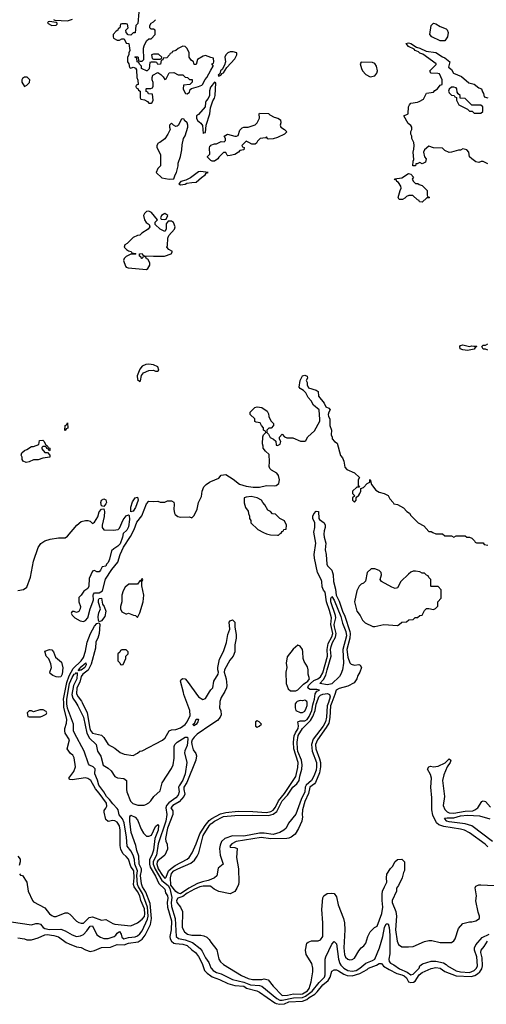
# Model space of a CAD drawing. Header units: inches. Extents: x 2671394 to 2765652, y 830470 to 955458.
# Tile 43 of 256: x 2708306 to 2712438, y 847330 to 856042. Entities that reach past the tile are written whole.
import ezdxf

# ---------------------------------------------------------------- set-up
doc = ezdxf.new("R2010")
doc.units = ezdxf.units.IN
doc.header["$MEASUREMENT"] = 0
for name, color, linetype in [('C7804', 7, 'Continuous'), ('C7805', 7, 'Continuous'), ('C7814', 7, 'Continuous'), ('C7815', 7, 'Continuous')]:
    doc.layers.add(name, color=color, linetype=linetype)

msp = doc.modelspace()

# ---------------------------------------------------------------- linework, layer by layer
at = {"layer": 'C7804', "color": 2}
for points, elevation in [([(2708230, 848058.8), (2708410, 848034.8), (2708450, 848046), (2708470, 848046), (2708490, 848038), (2708514, 848010), (2708530, 848000.4), (2708570, 847993.4), (2708670, 847996.4), (2708710, 847981.6), (2708770, 847944.4), (2708810, 847930.5), (2708845.4, 847934.6), (2708870, 847947.7), (2708900.8, 847979.2), (2708930, 848021), (2708950, 848024.7), (2708990, 847946), (2709023.1, 847923.1), (2709050, 847913), (2709090, 847913), (2709142, 847930), (2709157.6, 847942.4), (2709170, 847961), (2709190, 847973), (2709206, 847950), (2709210, 847924.7), (2709229, 847909), (2709270, 847920.3), (2709330, 847927.4), (2709350, 847934.9), (2709370, 847952.4), (2709390, 847979.3), (2709437.8, 848082.2), (2709442.4, 848110), (2709437, 848190), (2709394.1, 848310), (2709356.8, 848370), (2709349.1, 848390), (2709344.7, 848470), (2709349.1, 848510), (2709325.8, 848570), (2709322.9, 848610), (2709311.8, 848650), (2709290, 848689.6), (2709258.3, 848730), (2709252.3, 848807.8), (2709230, 848936), (2709216.4, 848970), (2709188, 849007.9), (2709177.6, 849050), (2709170, 849063.6), (2709130, 849102.9), (2709102.1, 849142.1), (2709075.6, 849170), (2709051.3, 849211.3), (2709006.6, 849270), (2708994.6, 849314.6), (2708972, 849370), (2708975.1, 849415.1), (2708958, 849430), (2708924.8, 849444.8), (2708916.6, 849456.6), (2708877.4, 849570), (2708791.1, 849730), (2708783.6, 849750), (2708781.5, 849810), (2708729.2, 849950), (2708723.2, 849990), (2708723.3, 850000)], 6), ([(2708303.6, 848483.6), (2708312.7, 848472.7), (2708331.1, 848471.1), (2708370, 848411), (2708382.8, 848330), (2708418.8, 848250), (2708430, 848236), (2708530, 848182.8), (2708570.7, 848130), (2708590, 848115.5), (2708610, 848106.4), (2708630, 848106.4), (2708710, 848140.7), (2708730, 848138.8), (2708750, 848126.8), (2708810, 848067.3), (2708830, 848053.4), (2708850, 848047.7), (2708870, 848048), (2708921, 848099), (2708950, 848104.4), (2709030, 848073.4), (2709070, 848081.6), (2709130, 848044.4), (2709150, 848040.3), (2709290, 848024), (2709348.7, 848050), (2709390, 848083), (2709410, 848108), (2709413, 848130), (2709410, 848175.3), (2709377.7, 848250), (2709369.7, 848290), (2709350, 848327.3), (2709319.1, 848370), (2709315.1, 848390), (2709319.9, 848450), (2709316.1, 848510), (2709291.1, 848550), (2709270, 848614), (2709250, 848639), (2709222, 848662), (2709201, 848701), (2709195.1, 848735.1), (2709195.4, 848870), (2709189.4, 848910), (2709170, 848941.2), (2709150, 848952.7), (2709130, 848957.2), (2709088.7, 848948.7), (2709070, 848966), (2709053.2, 849030), (2709053.6, 849046.4), (2709070, 849066), (2709076.6, 849083.4), (2709076, 849110), (2709010, 849198.4), (2708976.3, 849236.3), (2708935.1, 849310), (2708910, 849329.3), (2708890, 849333), (2708770, 849317), (2708750, 849319), (2708742.7, 849330), (2708786.6, 849390), (2708799.1, 849430), (2708789.4, 849510), (2708775.6, 849535.6), (2708755.3, 849550), (2708726, 849590), (2708746, 849670), (2708709.8, 849729.8), (2708704.7, 849750), (2708706, 849770), (2708721.3, 849818.7), (2708723.1, 849850), (2708698.3, 849958.3), (2708696.3, 850000)], 10), ([(2708802, 850000), (2708821.1, 849970), (2708870, 849870.7), (2708900.2, 849730), (2708925, 849685), (2708983, 849630), (2708994.9, 849570), (2709024.6, 849524.6), (2709046.6, 849446.6), (2709090, 849420.7), (2709116.7, 849396.7), (2709150, 849346.8), (2709173.7, 849333.7), (2709227.7, 849327.7), (2709250.6, 849310.6), (2709250.7, 849230), (2709256.3, 849210), (2709288.1, 849128.1), (2709307.9, 849107.9), (2709350.9, 849090.9), (2709408.9, 849091.1), (2709423.1, 849096.9), (2709448.4, 849111.6), (2709468.4, 849131.6), (2709494, 849170), (2709550, 849218), (2709569.2, 849290), (2709650, 849418), (2709664.5, 849450), (2709672.6, 849507.4), (2709674.3, 849610), (2709681.3, 849630), (2709700.9, 849650), (2709770, 849693), (2709793.5, 849693.5), (2709796.3, 849676.3), (2709790, 849619), (2709767.7, 849572.3), (2709765.1, 849554.9), (2709784.9, 849470), (2709771.1, 849370), (2709750, 849313.6), (2709717.4, 849262.6), (2709713.8, 849250), (2709717.8, 849210), (2709710, 849180.7), (2709690, 849156.4), (2709626.8, 849113.2), (2709606.4, 849090), (2709600.9, 849070), (2709610.2, 849010), (2709599, 848950), (2709530.9, 848749.1), (2709518, 848650), (2709487.4, 848592.6), (2709488, 848570), (2709505.8, 848525.8), (2709564.3, 848424.3), (2709622, 848382), (2709634.4, 848354.4), (2709653.9, 848273.9), (2709648.6, 848230), (2709650, 848196), (2709682.7, 848090), (2709690.4, 847930), (2709712.3, 847912.3), (2709770, 847899.7), (2709837.2, 847877.2), (2709903.2, 847823.2), (2709920.5, 847800.5), (2709950, 847740.7), (2709980.3, 847700.3), (2710000, 847653.7)], 6), ([(2708860.3, 850000), (2708904.2, 849910), (2708927.3, 849770), (2708933.4, 849753.4), (2708950, 849730.4), (2709030.4, 849710.4), (2709050.3, 849690.4), (2709088.8, 849628.8), (2709150, 849596.3), (2709197.3, 849557.3), (2709230, 849542), (2709310, 849531.3), (2709348.9, 849551.1), (2709370, 849571.3), (2709390, 849572), (2709570, 849666.8), (2709593.1, 849686.9), (2709629.6, 849750.4), (2709650, 849759.1), (2709690, 849763.1), (2709730, 849776.5), (2709770, 849805.7), (2709787.6, 849830), (2709814.3, 849885.7), (2709813.7, 849930), (2709786.4, 850000)], 10), ([(2710000, 849803), (2709878.6, 849721.4), (2709850, 849694.3), (2709834.4, 849670), (2709828.5, 849650), (2709829.3, 849629.3), (2709842.8, 849582.8), (2709866, 849550), (2709871, 849530), (2709866.8, 849490), (2709786.7, 849293.3), (2709759.3, 849250), (2709758.4, 849230), (2709767, 849190), (2709760.4, 849170), (2709718.6, 849121.4), (2709662.8, 849090), (2709643.8, 849070), (2709661.4, 849041.4), (2709663, 849010), (2709613.7, 848890), (2709596.8, 848796.8), (2709600.7, 848770), (2709610.9, 848749.1), (2709616, 848704), (2709591, 848650), (2709530, 848600.7), (2709523.1, 848590), (2709521.5, 848570), (2709533.6, 848530), (2709570, 848470.5), (2709590, 848445.7), (2709593.3, 848446.7), (2709603.5, 848456.5), (2709624.4, 848510), (2709646.7, 848533.3), (2709682.6, 848557.4), (2709790, 848613), (2709807, 848630), (2709833.6, 848670), (2709870, 848750.6), (2709900.4, 848839.6), (2709947, 848913), (2709984.6, 848955.4), (2710000, 848967.6)], 10), ([(2708290, 847918.8), (2708350, 847910.7), (2708370, 847901), (2708410, 847901), (2708470, 847917.1), (2708530, 847944.9), (2708550, 847946.7), (2708610, 847939.5), (2708650, 847928), (2708718, 847878), (2708744.1, 847864.1), (2708810, 847838.8), (2708850, 847833.4), (2708890, 847810.8), (2708930, 847798.8), (2708970, 847807.3), (2709030, 847832.7), (2709110, 847834.4), (2709170, 847860.4), (2709230, 847855.6), (2709270, 847870.2), (2709356.3, 847883.7), (2709392.1, 847907.9), (2709416.6, 847943.4), (2709463.3, 848036.7), (2709473.7, 848090), (2709461.4, 848221.4), (2709422.9, 848322.9), (2709393, 848370), (2709385.3, 848394.7), (2709375.1, 848470), (2709385.7, 848510), (2709385.4, 848530), (2709365.4, 848570), (2709361.7, 848641.7), (2709344.2, 848690), (2709334.8, 848734.8), (2709292.7, 848850), (2709280.7, 848950), (2709282.7, 848990), (2709290, 849004.7), (2709330, 848986.8), (2709350, 848962.8), (2709380.9, 848880.9), (2709403.1, 848843.1), (2709430, 848819.1), (2709450, 848818), (2709472, 848828), (2709510, 848904.7), (2709530, 848922), (2709534.8, 848914.8), (2709533.4, 848870), (2709502, 848798), (2709490, 848695.3), (2709477, 848650), (2709456.9, 848610), (2709454.4, 848570), (2709462.2, 848542.2), (2709510, 848464.9), (2709538, 848398), (2709590, 848350.4), (2709598, 848318), (2709613.8, 848290), (2709616.9, 848270), (2709611.3, 848230), (2709613.6, 848190), (2709650.2, 848070), (2709647, 847990), (2709636.5, 847930), (2709639.5, 847910), (2709650.2, 847890.2), (2709670, 847872.4), (2709687, 847867), (2709750, 847863.1), (2709790.2, 847850.2), (2709831.4, 847811.4), (2709863, 847790), (2709890, 847753.4), (2709920.4, 847690), (2709941.6, 847630), (2709965.8, 847605.8), (2710000, 847580.7)], 2), ([(2710000, 848435.3), (2709975.6, 848424.4), (2709925.8, 848414.2), (2709881.6, 848398.4), (2709803.1, 848356.9), (2709730, 848309), (2709710, 848313.7), (2709688.9, 848328.9), (2709644.8, 848384.8), (2709641.6, 848450), (2709650, 848488), (2709670, 848510.2), (2709705.6, 848530), (2709822, 848578), (2709853.2, 848606.8), (2709878.8, 848641.2), (2709890.9, 848669.1), (2709930, 848823), (2709984.5, 848910), (2710000, 848926.3)], 6), ([(2708290, 848642), (2708310, 848614), (2708311.1, 848591.1), (2708302, 848558)], 10), ([(2710000, 848372.7), (2709996, 848376), (2709930, 848376.4), (2709902, 848370), (2709854.9, 848350), (2709790, 848313.2), (2709750, 848283.1), (2709707.3, 848270), (2709694.9, 848250), (2709696.3, 848230), (2709731, 848190), (2709746.8, 848150), (2709745.5, 848010), (2709766.8, 847970), (2709792, 847950), (2709830, 847940.7), (2709910, 847940.7), (2709936.3, 847936.3), (2709963.5, 847923.5), (2709983.5, 847903.5), (2710000, 847881.5)], 10)]:
    msp.add_lwpolyline(points, dxfattribs=dict(at, elevation=elevation))
for points, elevation in [([(2708514.6, 849934.6), (2708485.4, 849934.6), (2708430, 849918), (2708410, 849926), (2708390, 849926), (2708374, 849910), (2708378, 849878), (2708390, 849874), (2708490, 849874), (2708510, 849882), (2708542, 849898), (2708546, 849910), (2708542, 849922)], 14), ([(2709850, 849795.3), (2709842, 849802), (2709842.7, 849810), (2709858, 849822), (2709870, 849852), (2709890, 849854), (2709884.7, 849830), (2709870, 849807.3), (2709856.3, 849803.7)], 6)]:
    msp.add_lwpolyline(points, close=True, dxfattribs=dict(at, elevation=elevation))
at = {"layer": 'C7805', "color": 2}
for points, elevation in [([(2709362, 856110), (2709351.1, 856008.9), (2709334, 855990), (2709330, 855926), (2709310, 855926), (2709290, 855906), (2709267.3, 855907.3), (2709248.4, 855928.4), (2709246, 855950), (2709266, 855970), (2709262, 856002), (2709250, 856006), (2709210, 856006), (2709198, 856002), (2709194, 855970), (2709178, 855962), (2709174, 855950), (2709159.6, 855940.4), (2709134, 855910), (2709134, 855890), (2709138, 855878), (2709170, 855862), (2709190, 855862), (2709210, 855872), (2709230, 855874), (2709250, 855834), (2709272.7, 855832.7), (2709282, 855770), (2709274, 855750), (2709274, 855730), (2709262, 855710), (2709262, 855670), (2709271.6, 855651.6), (2709278, 855618), (2709290, 855614), (2709310, 855622), (2709319.6, 855619.6), (2709332.7, 855612.7), (2709339.6, 855599.6), (2709342, 855530), (2709352.7, 855507.3), (2709354, 855470), (2709338, 855462), (2709334, 855450), (2709338, 855438), (2709352.7, 855432.7), (2709358, 855418), (2709374, 855410), (2709374, 855350), (2709378, 855338), (2709410, 855334), (2709438.8, 855318.8), (2709450, 855304.7), (2709470, 855304.7), (2709478, 855310), (2709488, 855330), (2709482, 855382), (2709447.3, 855387.3), (2709442, 855402), (2709427.3, 855407.3), (2709426, 855430), (2709430, 855434), (2709467.3, 855432.7), (2709482, 855438), (2709487.3, 855452.7), (2709487.3, 855487.3), (2709478, 855510), (2709478, 855530), (2709486, 855550), (2709530, 855574), (2709556.9, 855556.9), (2709576.9, 855536.9), (2709590, 855514), (2709602, 855518), (2709628.7, 855571.3), (2709670, 855574), (2709710, 855554), (2709750, 855554), (2709772.7, 855532.7), (2709791.6, 855531.6), (2709810, 855514), (2709832.7, 855512.7), (2709832, 855490), (2709812.7, 855467.3), (2709758, 855462), (2709754, 855430), (2709762, 855410), (2709774, 855390), (2709790, 855384.7), (2709810, 855402), (2709816.4, 855423.6), (2709827.3, 855432.7), (2709888, 855450), (2709917.5, 855462.5), (2709924, 855470), (2709947, 855513), (2709964, 855530), (2710000, 855596.7)], 18), ([(2708604.7, 856044.7), (2708618, 856038), (2708730, 856030.7), (2708772.7, 856047.3)], 18), ([(2710000, 855708.7), (2709950, 855724), (2709930, 855719), (2709882, 855690), (2709870, 855646), (2709850, 855646), (2709846, 855670), (2709823.1, 855683.1), (2709806, 855710), (2709808, 855750), (2709790, 855786), (2709770, 855806), (2709750, 855808), (2709710, 855788), (2709690, 855768), (2709658, 855762), (2709654, 855750), (2709638, 855742), (2709634, 855730), (2709610, 855706), (2709578, 855702), (2709572.7, 855687.3), (2709558, 855682), (2709552.7, 855647.3), (2709530, 855646), (2709522, 855662), (2709510, 855666), (2709470, 855666), (2709458, 855662), (2709451.6, 855608.4), (2709434, 855590), (2709428.4, 855588.4), (2709390, 855606), (2709386, 855610), (2709386, 855630), (2709367.3, 855647.3), (2709362, 855662), (2709346, 855670), (2709342, 855702), (2709326, 855710), (2709330, 855714), (2709350, 855714), (2709354, 855710), (2709358, 855678), (2709370, 855674), (2709390, 855674), (2709406, 855690), (2709402, 855790), (2709408, 855810), (2709430, 855854), (2709448.7, 855871.3), (2709470, 855874), (2709506, 855910), (2709506, 855950), (2709490, 855958), (2709470, 855958), (2709458, 855970), (2709458, 855990), (2709468.9, 856011.1), (2709490, 856022), (2709510, 856042)], 18), ([(2710000, 855449.2), (2709996, 855444), (2709986, 855414), (2709987.3, 855370), (2709975.5, 855344.5), (2709955.9, 855324.1), (2709950.6, 855310), (2709947.3, 855270), (2709890, 855202), (2709872, 855190), (2709872, 855170), (2709882, 855150), (2709910, 855126), (2709924.9, 855104.9), (2709930, 855034), (2709938, 855042), (2709950, 855044.7), (2709957.2, 855110), (2709989.6, 855210), (2709997, 855263), (2710000, 855272.2)], 18), ([(2710000, 854797.5), (2709970, 854826), (2709970, 854832), (2709988.7, 854851.3), (2709986.3, 854906.3), (2709990, 854922), (2709998, 854930), (2710000, 854930.9)], 14), ([(2708290, 850990.6), (2708339.5, 851000.5), (2708370, 851022), (2708401.2, 851110), (2708429.3, 851250), (2708469.4, 851370.6), (2708493.6, 851406.4), (2708530, 851431.3), (2708575.1, 851444.9), (2708650, 851456.3), (2708710, 851457.3), (2708730, 851471), (2708813.2, 851570), (2708850, 851600.7), (2708890, 851611), (2708910, 851611.3), (2708930, 851604.7), (2708950, 851584.7), (2708970, 851596), (2708997.4, 851642.6), (2709010, 851687.3), (2709030, 851712), (2709050, 851714), (2709057, 851690), (2709054.5, 851645.5), (2709036.1, 851570), (2709037.4, 851550), (2709050, 851527.7), (2709135.6, 851524.4), (2709178, 851530), (2709190, 851542), (2709222.7, 851617.3), (2709250, 851652), (2709270, 851662), (2709275.3, 851655.3), (2709279.1, 851619.1), (2709270, 851555.3), (2709254.3, 851525.7), (2709222.8, 851497.2), (2709215.8, 851464.2), (2709194.6, 851405.4), (2709176.1, 851383.9), (2709138.5, 851361.5), (2709118.8, 851341.2), (2709102.8, 851270), (2709090, 851238), (2709076, 851224), (2709070, 851208), (2709038, 851202), (2709022, 851170), (2709010, 851158), (2708990, 851155.3), (2708970, 851168.7), (2708950, 851161.2), (2708921.8, 851098.2), (2708917.8, 851030), (2708910.3, 851009.7), (2708873.3, 850986.7), (2708850, 850949), (2708831, 850930), (2708830.8, 850890), (2708844.7, 850850), (2708842, 850830), (2708830, 850806), (2708810, 850798), (2708790, 850806), (2708770, 850806), (2708763.6, 850796.4), (2708762, 850790), (2708770, 850774), (2708794, 850750), (2708842, 850722), (2708870, 850716), (2708890, 850726), (2708908.7, 850750), (2708929.2, 850830), (2708954.3, 850890), (2708959.7, 850910), (2708957, 850950), (2708960.1, 850959.9), (2708968.7, 850970), (2709010, 850972.2), (2709038.9, 850990), (2709067, 851093), (2709122.4, 851177.6), (2709176.6, 851243.4), (2709196.9, 851310), (2709225.4, 851374.6), (2709287.6, 851470), (2709319.6, 851530), (2709344.9, 851595.1), (2709387.8, 851652.2), (2709430, 851758), (2709450, 851781), (2709490, 851778), (2709530, 851782), (2709550, 851772), (2709590, 851772), (2709616.4, 851783.6), (2709650, 851784.7), (2709670, 851772), (2709675.3, 851755.3), (2709670.7, 851709.3), (2709675.5, 851675.5), (2709683.1, 851663.1), (2709706.6, 851646.6), (2709730, 851639.1), (2709810, 851642), (2709830, 851634), (2709850, 851654), (2709878, 851710), (2709888.7, 851770), (2709916.4, 851823.6), (2709922, 851870), (2709938, 851910), (2709958, 851930), (2709988, 851950), (2710000, 851955.3)], 14), ([(2708696.3, 850000), (2708694.9, 850030), (2708722.8, 850177.2), (2708744.2, 850235.8), (2708778.6, 850301.4), (2708849.7, 850370), (2708870, 850398), (2708890, 850456), (2708904.8, 850535.2), (2708933.3, 850610), (2708970, 850674.9), (2708990, 850699.1), (2709010, 850704.7), (2709017.3, 850690), (2709010.2, 850610), (2708997.8, 850570), (2708981.3, 850538.7), (2708977.8, 850482.2), (2708940.2, 850339.8), (2708912.6, 850287.4), (2708865.2, 850250), (2708851.7, 850230), (2708839, 850181), (2708811.8, 850130), (2708810, 850078), (2708824.9, 850050), (2708853.7, 850013.7), (2708860.3, 850000)], 10), ([(2708723.3, 850000), (2708723.4, 850030), (2708748.5, 850170), (2708770, 850222), (2708790, 850250.4), (2708803.6, 850256.4), (2708810, 850266), (2708816.4, 850256.4), (2708811, 850210), (2708781.6, 850150), (2708768.8, 850070), (2708777.8, 850037.8), (2708802, 850000)], 6), ([(2709786.4, 850000), (2709759, 850070), (2709757.2, 850090), (2709729, 850190), (2709736.4, 850203.6), (2709750, 850212), (2709770, 850211), (2709790.5, 850190.5), (2709890, 850051), (2709927.7, 850027.7), (2709950, 850036.3), (2709985.8, 850094.2), (2710000, 850111.6)], 10)]:
    msp.add_lwpolyline(points, dxfattribs=dict(at, elevation=elevation))
for points, elevation in [([(2708570, 856026), (2708558, 856022), (2708554, 856010), (2708590, 855992), (2708630, 855994), (2708638, 856002), (2708638, 856010), (2708630, 856018)], 18), ([(2709490, 855738), (2709474, 855730), (2709478, 855698), (2709490, 855694), (2709550, 855694), (2709562, 855698), (2709566, 855710), (2709536.4, 855736.4)], 18), ([(2708350, 855533.2), (2708330, 855522), (2708324.9, 855510), (2708326.8, 855490), (2708350, 855452), (2708370, 855462), (2708392.9, 855487.1), (2708395.3, 855510), (2708372.3, 855532.3)], 18), ([(2709750, 855166), (2709738, 855162), (2709710, 855106), (2709699.6, 855100.4), (2709690, 855098), (2709668.4, 855108.4), (2709650, 855126), (2709634, 855110), (2709632, 855090), (2709638, 855070), (2709618, 855030), (2709590.7, 854989.3), (2709546, 854954), (2709531.6, 854948.4), (2709522, 854930), (2709522, 854910), (2709554, 854850), (2709554, 854750), (2709530, 854726), (2709514, 854690), (2709563.6, 854643.6), (2709630, 854632), (2709670, 854634), (2709682, 854670), (2709694, 854690), (2709708.4, 854748.4), (2709708.9, 854771.1), (2709729.3, 854830.7), (2709741.2, 854890), (2709744, 854936), (2709758, 854990), (2709770, 855014), (2709794, 855090), (2709795.3, 855110), (2709788, 855130), (2709766, 855150), (2709762, 855162)], 18), ([(2709910, 854698.4), (2709890, 854694.5), (2709817.6, 854642.4), (2709776.8, 854623.2), (2709734, 854610), (2709714, 854590), (2709730, 854582), (2709770, 854586.8), (2709785.6, 854594.4), (2709830, 854602), (2709870, 854604), (2709914.5, 854645.5), (2709949.3, 854670), (2709957.2, 854682.8), (2709974, 854690)], 18), ([(2709450, 854348), (2709430, 854346), (2709410, 854326), (2709402, 854310), (2709412, 854270), (2709427.1, 854247.1), (2709454, 854230), (2709458, 854210), (2709444.7, 854190), (2709387.3, 854152.7), (2709370, 854135.3), (2709350, 854134), (2709310, 854115.3), (2709257.3, 854062.7), (2709238, 854050), (2709232, 854030), (2709252, 854010), (2709270, 853998), (2709294, 853990), (2709298, 853978), (2709330, 853974), (2709334, 853970), (2709330, 853966), (2709290, 853966), (2709250, 853948), (2709232, 853930), (2709224.7, 853910), (2709242, 853862), (2709250, 853852), (2709265.4, 853845.4), (2709430, 853832), (2709440.4, 853839.6), (2709458, 853870), (2709458, 853890), (2709442, 853922), (2709430, 853926), (2709422, 853942), (2709410, 853946), (2709398, 853942), (2709391.6, 853928.4), (2709386, 853930), (2709382, 853942), (2709366, 853950), (2709366, 853970), (2709390, 853972), (2709398, 853958), (2709412.7, 853952.7), (2709490, 853951), (2709588.9, 853951.1), (2709646, 853970), (2709658, 853990), (2709626, 854010), (2709608.9, 854028.9), (2709615.3, 854044.7), (2709618, 854110), (2709627.3, 854132.7), (2709678, 854190), (2709682, 854210), (2709668.4, 854248.4), (2709650, 854258), (2709622, 854258), (2709603.6, 854236.4), (2709602, 854190), (2709592, 854168), (2709550, 854188), (2709506, 854230), (2709506, 854250), (2709526, 854270), (2709474.6, 854334.6)], 18), ([(2709590, 854328), (2709562, 854310), (2709554, 854290), (2709558, 854278), (2709590, 854274), (2709602, 854278), (2709618, 854310)], 18), ([(2709450, 852993.2), (2709422, 852990), (2709390, 852975.1), (2709371, 852950), (2709345.5, 852890), (2709350, 852858), (2709370, 852842), (2709374.6, 852845.4), (2709385.2, 852894.8), (2709402.7, 852917.3), (2709450, 852938.8), (2709490, 852941), (2709510, 852932), (2709527.3, 852932.7), (2709538, 852942), (2709528, 852970), (2709490, 852988.7)], 18), ([(2708710, 852406), (2708706, 852410), (2708708.4, 852451.6), (2708722, 852458), (2708730, 852474), (2708731.6, 852428.4), (2708718, 852422)], 14), ([(2708566, 852226), (2708562, 852242), (2708547.3, 852247.3), (2708542, 852262), (2708530, 852266), (2708510, 852266), (2708503.6, 852256.4), (2708503.6, 852243.6), (2708530, 852214), (2708554, 852214), (2708574, 852190), (2708574, 852170), (2708510, 852162), (2708470, 852148.7), (2708430, 852148.7), (2708390, 852128.7), (2708364, 852124), (2708336.4, 852136.4), (2708328, 852150), (2708328, 852170), (2708318, 852190), (2708326, 852210), (2708350, 852231.3), (2708370, 852238), (2708410, 852264.7), (2708430, 852264.7), (2708475.3, 852284.7), (2708482, 852318), (2708510, 852322), (2708522, 852310), (2708538, 852278), (2708550, 852274), (2708558, 852258), (2708574, 852250), (2708574, 852230)], 14), ([(2709050, 851735.3), (2709030, 851742), (2709024.4, 851770), (2709030, 851790.6), (2709050, 851802), (2709070, 851794.8), (2709074.6, 851770), (2709070, 851757.2)], 14), ([(2709290, 851688), (2709289, 851730), (2709304.8, 851775.2), (2709329.5, 851810.5), (2709350, 851816), (2709354.4, 851790), (2709333, 851727), (2709310, 851693.2)], 14), ([(2709390, 851098), (2709379.6, 851080.4), (2709370, 851078), (2709350, 851048), (2709271.6, 851048.4), (2709239.6, 851020.4), (2709222, 850990), (2709212, 850950), (2709212, 850890), (2709198, 850850), (2709198, 850830), (2709210, 850802), (2709245.4, 850785.4), (2709255.3, 850784.7), (2709270, 850792), (2709312.7, 850772.7), (2709331.6, 850771.6), (2709350, 850754), (2709370, 850794), (2709399, 850890), (2709404, 850950), (2709388.4, 851031.6), (2709387.3, 851067.3), (2709382, 851078), (2709390, 851074), (2709395.3, 851090)], 14), ([(2709010, 850715.3), (2709005.1, 850725.1), (2709001.8, 850761.8), (2709007, 850793), (2709022.4, 850830), (2709004.7, 850884.7), (2709004.4, 850910), (2709010, 850920.5), (2709030, 850924.7), (2709040.5, 850870), (2709054, 850850), (2709070.3, 850810), (2709059.6, 850760.4), (2709030, 850722.7)], 10), ([(2708650, 850224.2), (2708628, 850228), (2708599.6, 850239.6), (2708577.2, 850257.2), (2708573.2, 850270), (2708589.2, 850310), (2708583.2, 850343.2), (2708565.6, 850385.6), (2708542, 850410), (2708530, 850454), (2708569.3, 850470.7), (2708590, 850466), (2708606, 850450), (2708622.5, 850402.5), (2708677.6, 850357.6), (2708687.7, 850307.7), (2708682, 850250), (2708670, 850227.6)], 10), ([(2709250, 850466), (2709210, 850466), (2709198, 850462), (2709192.7, 850447.3), (2709174, 850430), (2709174, 850370), (2709192.7, 850352.7), (2709198, 850338), (2709210, 850334), (2709222, 850338), (2709246, 850390), (2709246, 850410), (2709266, 850430), (2709266, 850450)], 14), ([(2708830, 850278), (2708826.6, 850286.6), (2708839.7, 850300.3), (2708842.4, 850310), (2708892.4, 850352.4), (2708895.3, 850335.3), (2708890, 850320.9), (2708882.4, 850310), (2708850, 850286.9), (2708833.4, 850286.6)], 6)]:
    msp.add_lwpolyline(points, close=True, dxfattribs=dict(at, elevation=elevation))
at = {"layer": 'C7814', "color": 2}
for points, elevation in [([(2711070.5, 850000), (2711059, 849970), (2711053.2, 849866.8), (2711042.1, 849817.9), (2711021.1, 849778.9), (2710943.2, 849670), (2710925.6, 849630), (2710928.4, 849590), (2710961.3, 849501.3), (2710968.3, 849470), (2710970.4, 849430), (2710961.8, 849378.2), (2710926.1, 849293.9), (2710917.6, 849282.4), (2710874.6, 849250), (2710864.3, 849195.7), (2710830, 849125.2), (2710810.7, 849050), (2710807.5, 849007.5), (2710810.8, 848990), (2710802.8, 848950), (2710775.2, 848884.8), (2710745.2, 848834.8), (2710710.5, 848809.5), (2710690, 848799.3), (2710670, 848796), (2710530, 848793.3), (2710445.6, 848805.6), (2710222, 848770), (2710184.7, 848750), (2710166, 848730), (2710170, 848722), (2710210, 848718), (2710231, 848710), (2710226, 848630), (2710244.7, 848530), (2710246, 848410), (2710244.7, 848390), (2710230, 848358), (2710210, 848328), (2710170, 848309), (2710070, 848329), (2710028, 848350), (2710000, 848372.7)], 10), ([(2710000, 848967.6), (2710006.9, 848973.1), (2710084.5, 849015.5), (2710130, 849027), (2710241.8, 849038.2), (2710370, 849037.1), (2710490, 849028.7), (2710530, 849035.9), (2710550, 849047.5), (2710570, 849073.7), (2710596.5, 849130), (2710650, 849196), (2710750, 849347.3), (2710770, 849424.7), (2710770.7, 849469.3), (2710732.2, 849590), (2710729.7, 849650), (2710735.3, 849704.7), (2710746.8, 849733.2), (2710771.1, 849771.1), (2710775.3, 849795.3), (2710768.7, 849830), (2710790, 849837.3), (2710830, 849839.6), (2710850, 849850.3), (2710870, 849876.9), (2710893.2, 849930), (2710900.5, 849979.5), (2710906.7, 850000)], 10), ([(2710078.5, 850000), (2710074, 849954), (2710087.5, 849927.5), (2710090.8, 849890), (2710082, 849870), (2710058, 849842), (2710000, 849803)], 10), ([(2711039.1, 850000), (2711029.1, 849970), (2711023.5, 849870), (2711014.3, 849830), (2710992, 849790), (2710904.2, 849675.8), (2710890.2, 849630), (2710896.9, 849570), (2710932.7, 849470), (2710934.3, 849430), (2710930, 849402.7), (2710911, 849350), (2710890.2, 849310), (2710842.3, 849270), (2710835.2, 849250), (2710831.1, 849210), (2710797.6, 849142.4), (2710750, 849011.8), (2710686.6, 848933.4), (2710664.9, 848890), (2710644.4, 848870), (2710608.2, 848850), (2710550, 848832), (2710470, 848845.8), (2710430, 848844.8), (2710290, 848816.8), (2710190, 848822.2), (2710122, 848798), (2710093.4, 848770), (2710080.7, 848739.3), (2710076.5, 848710), (2710080.2, 848650), (2710107.7, 848570), (2710064.4, 848535.6), (2710052.1, 848467.9), (2710031, 848449), (2710000, 848435.3)], 6), ([(2710000, 848926.3), (2710003.5, 848930), (2710030, 848950.2), (2710110, 848991), (2710210, 849000.2), (2710370, 849005), (2710510, 848999.3), (2710550, 849011.1), (2710582.4, 849037.6), (2710629.8, 849130), (2710678.3, 849181.7), (2710724.2, 849250), (2710759.9, 849280.1), (2710780.4, 849310), (2710786.3, 849350), (2710804.1, 849410), (2710808, 849450), (2710801.8, 849490), (2710770, 849567), (2710765.5, 849590), (2710762.9, 849650), (2710772, 849710), (2710810, 849771.7), (2710880, 849840), (2710902.5, 849877.5), (2710922.9, 849930), (2710930, 849984.9), (2710935.7, 850000)], 6), ([(2710753.3, 850000), (2710744.7, 849990), (2710745.4, 849954.6), (2710751.3, 849930), (2710790, 849911), (2710810, 849911), (2710830, 849924.7), (2710844, 849950), (2710850, 849974), (2710852.7, 849992.7), (2710850.7, 850000)], 14), ([(2712450, 848724.5), (2712426.2, 848746.2), (2712290, 848846.6), (2712244, 848870), (2712210, 848880.5), (2712062, 848902), (2712018, 848918), (2711996.6, 848936.6), (2711964.9, 849004.9), (2711956, 849050), (2711955.8, 849155.8), (2711946, 849250), (2711952.3, 849332.3), (2711944.7, 849364.7), (2711918, 849410), (2711927.3, 849432.7), (2711942, 849438), (2711970, 849431.3), (2712010, 849436), (2712074, 849466), (2712110, 849502), (2712122, 849490), (2712118, 849470), (2712091, 849430), (2712060.7, 849359.3), (2712050.4, 849310), (2712068.7, 849170), (2712054.4, 849090), (2712070, 849053.4), (2712090, 849034), (2712110, 849024.7), (2712150, 849021.3), (2712250, 849039), (2712316.8, 849043.2), (2712337.2, 849050), (2712362.7, 849070), (2712396.5, 849123.5), (2712410, 849131.3), (2712430, 849124.7), (2712475.9, 849075.9)], 10), ([(2712493.6, 848770), (2712310, 848908.4), (2712250, 848927.6), (2712110, 848943.5), (2712089.4, 848950), (2712066.3, 848973.7), (2712070, 848978), (2712090, 848980.5), (2712150, 848978.9), (2712210, 848997.1), (2712270, 849004.7), (2712378.4, 848998.4), (2712470, 848971.3)], 6), ([(2710000, 847881.5), (2710052.2, 847812.2), (2710068, 847730), (2710084.7, 847704.7), (2710110, 847682), (2710270, 847584.9), (2710330, 847558.8), (2710368.9, 847551.1), (2710448.9, 847551.1), (2710470, 847556), (2710506.4, 847546.4), (2710551, 847490), (2710629, 847409), (2710678, 847410), (2710730, 847422), (2710790, 847419), (2710810, 847423.6), (2710854.3, 847450), (2710869.6, 847470), (2710886, 847530), (2710902, 847618), (2710902.7, 847650), (2710892.3, 847690), (2710842.7, 847770), (2710837.2, 847810), (2710848.7, 847870), (2710860.2, 847879.8), (2710888.9, 847891.1), (2710950, 847892), (2710970, 847902), (2710988.7, 847930), (2710989.3, 848050), (2710981.2, 848170), (2710989.1, 848270.9), (2710998, 848290), (2711028.4, 848311.6), (2711070, 848314), (2711091.1, 848311.1), (2711110, 848282), (2711126.8, 848210), (2711174, 848090), (2711180.7, 848050), (2711184.9, 847990), (2711174.9, 847830), (2711180.5, 847770), (2711190, 847746.8), (2711210, 847730.8), (2711230, 847722.8), (2711250, 847726), (2711270, 847738), (2711310, 847804.7), (2711330, 847831.3), (2711352.9, 847847.1), (2711370, 847872), (2711389, 847930), (2711409.4, 847970.6), (2711448, 848010), (2711470, 848022), (2711512.3, 848132.3), (2711521.2, 848190), (2711514, 848250), (2711514.6, 848305.4), (2711519, 848330), (2711535.3, 848370), (2711558, 848410), (2711554, 848450), (2711558, 848482), (2711590, 848532), (2711608.9, 848551.1), (2711628, 848590), (2711650, 848612), (2711690, 848614), (2711714, 848590), (2711712.7, 848512.7), (2711703.6, 848496.4), (2711692, 848450), (2711659.6, 848380.4), (2711643.6, 848356.4), (2711642, 848330), (2711604.7, 848250), (2711604.7, 848230), (2711636, 848150), (2711642.8, 848110), (2711634, 847990), (2711646.8, 847890), (2711660.7, 847860.7), (2711690, 847838), (2711750, 847838), (2711790, 847841), (2711890, 847886), (2711930, 847896), (2711955.3, 847895.3), (2712030, 847876), (2712130, 847878), (2712149, 847891), (2712162, 847910), (2712190, 848002), (2712230, 848044.7), (2712290, 848061), (2712310, 848061), (2712346, 848070), (2712378, 848090), (2712378, 848110), (2712364.7, 848144.7), (2712345.6, 848245.6), (2712349.2, 848290.8), (2712339, 848361), (2712343.2, 848376.8), (2712370, 848386), (2712390, 848386.8), (2712570, 848378)], 10), ([(2710000, 847653.7), (2710001.6, 847650), (2710018, 847630), (2710050, 847610.4), (2710090, 847598.7), (2710190.7, 847550), (2710290, 847524.8), (2710350, 847502.2), (2710430, 847496.2), (2710449.3, 847489.3), (2710581.5, 847381.5), (2710610, 847366.3), (2710630, 847365.7), (2710730, 847388.1), (2710810, 847389.5), (2710837.9, 847402.1), (2710894.7, 847445.3), (2710957.9, 847522.1), (2711004.4, 847570), (2711012.2, 847592.2), (2711011.3, 847730), (2711015.8, 847750), (2711070, 847862.8), (2711090, 847886.8), (2711110, 847864.7), (2711129.2, 847729.2), (2711141.5, 847690), (2711150, 847677.6), (2711175.8, 847650), (2711210, 847629.2), (2711250, 847623.5), (2711286.6, 847630), (2711317.4, 847650), (2711370, 847694.9), (2711430, 847716.5), (2711450.9, 847730), (2711492.3, 847830), (2711521, 847930), (2711537.4, 848010), (2711550, 848042.8), (2711570, 848041), (2711577.3, 848010), (2711583.4, 847943.4), (2711583.6, 847776.4), (2711575.8, 847730), (2711577.1, 847710), (2711590, 847695.5), (2711619.9, 847679.9), (2711670, 847644.2), (2711735.5, 847615.5), (2711770, 847590.4), (2711790, 847595.5), (2711842, 847650), (2711850, 847671.3), (2711872, 847688), (2711949.4, 847710.6), (2711990, 847710.6), (2712057.7, 847697.7), (2712083.1, 847683.1), (2712094.8, 847670), (2712170, 847626.5), (2712210, 847616.9), (2712290, 847613.1), (2712331.3, 847630), (2712351.1, 847650), (2712358.3, 847670), (2712353.3, 847750), (2712332.8, 847810), (2712334.3, 847830), (2712344.2, 847855.8), (2712399.7, 847920.3), (2712463, 847950)], 6), ([(2710000, 847580.7), (2710010, 847573.4), (2710074, 847550), (2710150, 847513.4), (2710210, 847497), (2710290, 847490.2), (2710314.4, 847474.4), (2710404.7, 847450), (2710430, 847439.1), (2710563.8, 847343.8), (2710576.7, 847336.7), (2710610.2, 847330.2), (2710650, 847335.8), (2710690, 847352.6), (2710810, 847356.9), (2710848.4, 847371.6), (2710869.7, 847390), (2710919.3, 847420.7), (2710940.1, 847439.9), (2710990, 847503.8), (2711037.8, 847542.2), (2711054, 847570), (2711070, 847622.8), (2711090, 847634.8), (2711110, 847634), (2711130, 847626.8), (2711176.7, 847596.7), (2711205.5, 847585.5), (2711250, 847582), (2711318, 847602), (2711382.4, 847637.6), (2711394, 847650), (2711464.7, 847675.3), (2711490, 847691), (2711510, 847692), (2711527.9, 847667.9), (2711577, 847637), (2711644, 847604), (2711690, 847592.3), (2711710, 847581.7), (2711730, 847563), (2711748.5, 847528.5), (2711770, 847522), (2711793.6, 847526.4), (2711806.2, 847533.8), (2711842, 847590), (2711870, 847611.6), (2711950, 847648.2), (2711990, 847656.5), (2712030, 847650.3), (2712070, 847619.5), (2712170, 847581.5), (2712303.3, 847576.7), (2712335.1, 847585), (2712360.3, 847599.7), (2712381.2, 847618.8), (2712396.6, 847643.4), (2712402.7, 847670), (2712400.1, 847740.1), (2712389.7, 847790), (2712392, 847810), (2712418, 847842), (2712447.6, 847890)], 2)]:
    msp.add_lwpolyline(points, dxfattribs=dict(at, elevation=elevation))
at = {"layer": 'C7814', "color": 2, "elevation": 14}
msp.add_lwpolyline([(2710410, 849838), (2710394, 849830), (2710394, 849790), (2710410, 849782), (2710426, 849790), (2710446, 849810), (2710426, 849830)], close=True, dxfattribs=at)
at = {"layer": 'C7815', "color": 2}
for points, elevation in [([(2712070, 855854), (2712030, 855856), (2711955.3, 855890), (2711937.2, 855910), (2711949.4, 855990.6), (2711969.2, 856010.8), (2711990, 856006), (2712030, 855982.8), (2712082, 855962), (2712090.9, 855950.9), (2712098.8, 855930), (2712094.8, 855890)], 14), ([(2710170, 855758.4), (2710150, 855749.4), (2710130.6, 855730), (2710124, 855710), (2710127.3, 855670), (2710120.7, 855639.3), (2710097.5, 855602.5), (2710082.8, 855590), (2710078, 855562), (2710064.7, 855550), (2710070, 855542), (2710086, 855550), (2710086, 855554), (2710090, 855552), (2710095.5, 855564.5), (2710110, 855571.3), (2710140.7, 855619.3), (2710210, 855696.3), (2710229.4, 855730), (2710228.7, 855750), (2710197.7, 855757.7)], 18), ([(2711330, 855666), (2711322, 855650), (2711331.3, 855610), (2711341, 855590), (2711370, 855556), (2711410, 855536), (2711450, 855546), (2711468.7, 855570), (2711474, 855590), (2711464, 855630), (2711450, 855655.3), (2711430, 855662)], 18), ([(2712150, 855446), (2712130, 855446), (2712110, 855426), (2712102, 855410), (2712110, 855394), (2712130, 855374), (2712152.7, 855372.7), (2712158, 855358), (2712172.7, 855352.7), (2712174, 855330), (2712194, 855290), (2712271.6, 855251.6), (2712290, 855234), (2712312.7, 855232.7), (2712330, 855214), (2712390, 855214), (2712406, 855230), (2712406, 855270), (2712390, 855286), (2712310, 855286), (2712250, 855346), (2712207.3, 855347.3), (2712206, 855370), (2712187.3, 855387.3), (2712180.4, 855400.4), (2712175.3, 855430), (2712170, 855438)], 14), ([(2711810, 854594), (2711830, 854594), (2711843.6, 854583.6), (2711870, 854574), (2711914, 854530), (2711914, 854490), (2711918, 854478), (2711934, 854470), (2711930, 854466), (2711910, 854466), (2711870, 854428), (2711846, 854430), (2711842, 854442), (2711827.3, 854447.3), (2711787.3, 854487.3), (2711752.7, 854487.3), (2711730, 854478), (2711716.9, 854463.1), (2711694, 854450), (2711666, 854450), (2711658, 854470), (2711674, 854530), (2711684, 854550), (2711682, 854570), (2711660.4, 854600.4), (2711646, 854610), (2711642, 854622), (2711630, 854626), (2711626, 854634), (2711690, 854642), (2711750, 854682), (2711770, 854674), (2711792, 854650), (2711782, 854630), (2711794, 854610)], 14), ([(2712290, 853151.3), (2712310, 853156), (2712328, 853152), (2712350, 853154), (2712354, 853150), (2712338, 853142), (2712330, 853128), (2712270, 853115.3), (2712230, 853121.2), (2712206, 853130), (2712202, 853150), (2712210, 853158), (2712230, 853164.7)], 14), ([(2710356.9, 851823.1), (2710310, 851818), (2710294, 851810), (2710292.7, 851767.3), (2710306.4, 851726.4), (2710330, 851694), (2710331.6, 851671.6), (2710342, 851650), (2710342, 851630), (2710351.6, 851611.6), (2710354, 851590), (2710414, 851530), (2710463.6, 851503.6), (2710490, 851492), (2710525.4, 851485.4), (2710590, 851482), (2710598, 851482), (2710610, 851494), (2710622, 851498), (2710630, 851514), (2710642, 851518), (2710646, 851530), (2710666, 851534), (2710668.7, 851570), (2710650, 851608), (2710610, 851628), (2710570, 851666), (2710546, 851670), (2710526, 851690), (2710503.1, 851703.1), (2710478, 851750), (2710458, 851770), (2710448, 851790), (2710408, 851810)], 14), ([(2711450, 851182.7), (2711418, 851182), (2711382, 851150), (2711367.3, 851072.7), (2711350, 851055.3), (2711330, 851048), (2711312, 851030), (2711290.9, 850989.1), (2711271, 850890), (2711291.3, 850810), (2711322, 850770), (2711342, 850730), (2711365.4, 850705.4), (2711432.7, 850672.7), (2711450, 850672), (2711530, 850690.8), (2711650, 850682), (2711666, 850690), (2711688.4, 850711.6), (2711730, 850714), (2711752.7, 850732.7), (2711790, 850734), (2711808.4, 850751.6), (2711827.3, 850752.7), (2711848.4, 850771.6), (2711870, 850774), (2711890, 850814), (2711908.4, 850831.6), (2711928.4, 850831.6), (2711970, 850822), (2711988.7, 850831.3), (2712007.3, 850852.7), (2712008.4, 850891.6), (2712036.4, 850923.6), (2712036.4, 850996.4), (2712010, 851026), (2711950, 851026), (2711946, 851030), (2711946, 851090), (2711927.3, 851107.3), (2711922, 851122), (2711907.3, 851127.3), (2711890, 851146), (2711870, 851146), (2711850, 851158), (2711810, 851161.2), (2711790, 851161.2), (2711770, 851153.2), (2711750, 851137.2), (2711682, 851070), (2711650, 851015.3), (2711630, 851009.2), (2711600.1, 851020.1), (2711508.7, 851070), (2711497.2, 851090), (2711509.3, 851130), (2711506, 851150), (2711490, 851169.2)], 14), ([(2711030, 850155.6), (2710964, 850170), (2710996.1, 850203.9), (2711018, 850242), (2711028.2, 850290), (2711064.8, 850410), (2711059.4, 850470), (2711063.8, 850496.2), (2711075.3, 850530), (2711101.3, 850578.7), (2711108.3, 850610), (2711092.7, 850670), (2711091.7, 850690), (2711104.1, 850750), (2711101.4, 850770), (2711059.8, 850890), (2711060.4, 850919.6), (2711070, 850937.3), (2711090, 850906), (2711150, 850762), (2711163.4, 850703.4), (2711194.5, 850630), (2711199.8, 850590), (2711168, 850470), (2711173.6, 850350), (2711164.6, 850290), (2711150.3, 850250), (2711137.6, 850230), (2711070, 850166.2)], 6), ([(2710770, 850508), (2710727.9, 850472.1), (2710675.3, 850404.7), (2710666.8, 850350), (2710672, 850310), (2710662, 850270), (2710664.7, 850170), (2710682, 850122), (2710703.5, 850103.5), (2710750, 850104.9), (2710770, 850114), (2710818.2, 850161.8), (2710857.6, 850190), (2710871.6, 850210), (2710861.2, 850250), (2710861.2, 850290), (2710855.5, 850315.5), (2710824.7, 850364.7), (2710815.3, 850390), (2710814, 850450), (2710808.7, 850470), (2710790, 850498)], 14)]:
    msp.add_lwpolyline(points, close=True, dxfattribs=dict(at, elevation=elevation))
for points, elevation in [([(2712450, 854768), (2712410, 854788), (2712392.7, 854787.3), (2712370, 854778), (2712344.7, 854784.7), (2712308, 854810), (2712288, 854830), (2712282, 854870), (2712266, 854890), (2712230, 854898), (2712210, 854888), (2712190, 854888), (2712130, 854868.7), (2712110, 854868), (2712070, 854886), (2712050, 854906), (2711970, 854908), (2711930, 854922), (2711891.3, 854890), (2711882.8, 854870), (2711891.3, 854830), (2711904.7, 854810), (2711898, 854782), (2711870, 854768), (2711850, 854778), (2711826, 854766), (2711814, 854766), (2711810, 854748), (2711788, 854748), (2711789.1, 854790.9), (2711795.3, 854804.7), (2711788.7, 854870), (2711796.4, 854896.4), (2711798, 854930), (2711794.6, 854954.6), (2711778, 854990), (2711778, 855010), (2711768, 855030), (2711768.4, 855051.6), (2711778, 855070), (2711778, 855090), (2711770, 855106), (2711744.7, 855124.7), (2711706, 855190), (2711746, 855210), (2711748, 855270), (2711758, 855290), (2711770, 855302), (2711828.4, 855311.6), (2711842, 855318), (2711880.4, 855339.6), (2711909, 855391), (2711970, 855402), (2711983.1, 855416.9), (2712006, 855430), (2712030, 855462), (2712046, 855470), (2712048, 855510), (2712022, 855562), (2712007.3, 855567.3), (2711948.9, 855568.9), (2711940.4, 855580.4), (2711938, 855590), (2711994, 855646), (2711992.9, 855652.9), (2711875.5, 855735.5), (2711850, 855746), (2711837.5, 855757.5), (2711809, 855770), (2711800.2, 855780.2), (2711750, 855805.2), (2711728.7, 855831.3), (2711750, 855836), (2711770, 855830.8), (2711818.8, 855798.8), (2711850, 855790.6), (2711904.9, 855764.9), (2711990, 855751.3), (2712050, 855712), (2712070, 855704.7), (2712114, 855670), (2712102, 855622), (2712130, 855602), (2712148.1, 855568.1), (2712218.8, 855538.8), (2712282, 855482), (2712330, 855471), (2712370, 855438), (2712394, 855430), (2712403.6, 855403.6), (2712414, 855390), (2712418, 855358), (2712451.1, 855351.1)], 14), ([(2710000, 855596.7), (2710018, 855630), (2710018, 855638), (2710006, 855650), (2710022, 855658), (2710026, 855670), (2710022, 855702), (2710000, 855708.7)], 18), ([(2710000, 855272.2), (2710016.6, 855323.4), (2710031.6, 855348.4), (2710038, 855370), (2710042, 855482), (2710030, 855488), (2710000, 855449.2)], 18), ([(2710000, 854930.9), (2710030, 854944.7), (2710050, 854944.7), (2710090, 854964.7), (2710118, 854962), (2710127.3, 854972.7), (2710128, 854990), (2710118, 855010), (2710146, 855030), (2710210, 855012), (2710227.3, 855012.7), (2710242, 855018), (2710254.6, 855065.4), (2710274.6, 855085.4), (2710290, 855090.8), (2710330, 855091.3), (2710390, 855112), (2710408, 855130), (2710428, 855170), (2710426, 855210), (2710430, 855214), (2710508, 855212), (2710519.6, 855199.6), (2710559.8, 855179.8), (2710592, 855170), (2710614.8, 855154.8), (2710618, 855130), (2710611.3, 855110), (2710618, 855090), (2710652, 855070), (2710671, 855051), (2710650.3, 855029.7), (2710590, 855000.7), (2710551.9, 854988.1), (2710506.3, 854986.3), (2710498, 854990), (2710498, 854998), (2710490, 855006), (2710482, 854998), (2710434, 854990), (2710411.6, 854968.4), (2710402, 854950), (2710390, 854942), (2710360.4, 854940.4), (2710336.4, 854956.4), (2710310, 854966), (2710274, 854930), (2710278, 854918), (2710294, 854910), (2710292, 854890), (2710256, 854884), (2710244.7, 854870), (2710211, 854850), (2710170, 854839), (2710150, 854838), (2710142, 854842), (2710130, 854866), (2710110, 854866), (2710070, 854826), (2710062, 854810), (2710030, 854789.2), (2710009, 854789), (2710000, 854797.5)], 14), ([(2712450, 853118), (2712430, 853128), (2712410, 853128), (2712398, 853150), (2712410, 853162), (2712430, 853162), (2712450, 853174)], 14), ([(2710000, 851955.3), (2710070, 851986), (2710090, 852010.7), (2710130, 852018.8), (2710196.8, 851976.8), (2710253.7, 851933.7), (2710310, 851914.8), (2710372.9, 851907.1), (2710430, 851906), (2710490, 851921), (2710563.1, 851916.9), (2710578, 851922), (2710600.4, 851939.6), (2710605.2, 851970), (2710597.2, 852010), (2710582, 852030), (2710536.5, 852056.5), (2710522, 852070), (2710514, 852090), (2710519, 852130), (2710514.6, 852194.6), (2710483.1, 852223.1), (2710462, 852250), (2710462, 852270), (2710455.3, 852290), (2710458, 852350), (2710466, 852370), (2710486, 852390), (2710482, 852402), (2710466, 852410), (2710466, 852430), (2710446, 852450), (2710434.6, 852474.6), (2710400.4, 852480.4), (2710388, 852488), (2710388, 852510), (2710348, 852550), (2710348, 852570), (2710389.1, 852610.9), (2710410, 852618), (2710450, 852612), (2710496.9, 852576.9), (2710510, 852554), (2710512, 852530), (2710530, 852494), (2710552, 852470), (2710554, 852450), (2710531.6, 852428.4), (2710512.7, 852427.3), (2710494, 852410), (2710494, 852390), (2710510, 852374), (2710524.7, 852344.7), (2710554, 852330), (2710572.7, 852312.7), (2710578, 852278), (2710590, 852274), (2710613.6, 852286.4), (2710618, 852310), (2710606, 852330), (2710607.3, 852347.3), (2710630, 852374), (2710651.6, 852351.6), (2710670, 852342), (2710723.6, 852343.6), (2710792.7, 852312.7), (2710830, 852312), (2710840.4, 852319.6), (2710858, 852350), (2710914.9, 852405.1), (2710962.7, 852490), (2710964, 852504), (2710958, 852590), (2710908.7, 852630), (2710888, 852670), (2710860.2, 852700.2), (2710840.4, 852740.4), (2710820.4, 852760.4), (2710790, 852778), (2710782, 852790), (2710789.3, 852850.7), (2710809.3, 852890.7), (2710830, 852898), (2710852, 852888), (2710854, 852870), (2710842, 852850), (2710851.1, 852831.1), (2710852, 852810), (2710864.7, 852784.7), (2710930, 852764.7), (2710950, 852752), (2710951.3, 852710), (2711002, 852650), (2711018, 852618), (2711043.6, 852603.6), (2711054, 852590), (2711042, 852570), (2711038, 852550), (2711041, 852530), (2711050.8, 852510), (2711051.1, 852451.1), (2711066, 852410), (2711064.7, 852370), (2711072.7, 852347.3), (2711072.7, 852332.7), (2711094, 852310), (2711116, 852296), (2711147.1, 852187.1), (2711165.4, 852165.4), (2711176.9, 852136.9), (2711183.6, 852083.6), (2711203.6, 852063.6), (2711270, 852032), (2711314, 851990), (2711302, 851970), (2711302, 851922), (2711314, 851906), (2711290, 851906), (2711254, 851870), (2711254, 851850), (2711274, 851830), (2711254, 851810), (2711254, 851790), (2711270, 851774), (2711286, 851790), (2711286, 851814), (2711310, 851834), (2711318, 851850), (2711326, 851870), (2711326, 851894), (2711350, 851902), (2711383.1, 851936.9), (2711406, 851950), (2711406, 851970), (2711410, 851974), (2711422, 851930), (2711459.6, 851879.6), (2711490, 851862), (2711534, 851850), (2711570, 851832), (2711583.6, 851803.6), (2711614, 851770), (2711618, 851758), (2711650, 851752), (2711703.6, 851723.6), (2711734, 851690), (2711756.9, 851676.9), (2711770, 851654), (2711834, 851590), (2711883.6, 851563.6), (2711930, 851514), (2711950, 851514), (2711963.6, 851503.6), (2711990, 851494), (2712050, 851494), (2712070, 851474), (2712130, 851474), (2712150, 851462), (2712170, 851474), (2712250, 851474), (2712263.6, 851463.6), (2712290, 851462), (2712310, 851454), (2712334, 851430), (2712338, 851418), (2712350, 851414), (2712410, 851414), (2712418, 851398), (2712450, 851394)], 14), ([(2710906.7, 850000), (2710915.8, 850030), (2710921.3, 850078.7), (2710938.4, 850101.6), (2710962, 850110), (2710935.6, 850115.6), (2710877, 850117), (2710863, 850123), (2710858, 850130), (2710863.1, 850150), (2710880.3, 850170), (2710910, 850193.8), (2710945.1, 850210), (2710970, 850227.8), (2710990, 850263), (2711032.2, 850410), (2711028.9, 850470), (2711036.4, 850523.6), (2711070, 850582), (2711078.8, 850610), (2711062.4, 850690), (2711068.3, 850750), (2711050, 850815.1), (2711021.5, 850890), (2711010, 850977.2), (2710995.9, 850995.9), (2710983.7, 851023.7), (2710981.6, 851070), (2710975.6, 851090), (2710944.2, 851150), (2710916.9, 851276.9), (2710914, 851310), (2710927.8, 851410), (2710911.5, 851508.5), (2710919.5, 851550), (2710919.3, 851590), (2710902.7, 851630), (2710902, 851650), (2710909.7, 851670.4), (2710930, 851694.8), (2710951, 851690), (2710954.8, 851630), (2710959.8, 851619.8), (2711002, 851590), (2711011.3, 851570), (2711011.3, 851550), (2711000.5, 851519.5), (2710999.3, 851490), (2711002, 851462), (2711017.1, 851410), (2711010.4, 851350), (2711020.4, 851310), (2711024.8, 851224.8), (2711030, 851211), (2711070.8, 851170), (2711082, 851130), (2711084.4, 851070), (2711102.4, 851002.4), (2711109.2, 850950), (2711135.9, 850895.9), (2711163.5, 850810), (2711184.9, 850764.9), (2711227.8, 850630), (2711231.3, 850610), (2711228.6, 850570), (2711203.8, 850470), (2711210, 850401), (2711230, 850351), (2711240.5, 850340.5), (2711270, 850331), (2711310, 850338), (2711322, 850330), (2711332, 850310), (2711318, 850270), (2711299.8, 850240.2), (2711290.8, 850209.2), (2711266.4, 850173.6), (2711210, 850146), (2711134.9, 850125.1), (2711106.8, 850110), (2711097.3, 850070), (2711070.5, 850000)], 10), ([(2710000, 850111.6), (2710015.1, 850130), (2710025.4, 850190), (2710064, 850250), (2710066.3, 850270), (2710059.7, 850290), (2710059.7, 850310), (2710075.2, 850384.8), (2710110, 850450.8), (2710136.9, 850530), (2710150, 850602), (2710166, 850650), (2710162, 850710), (2710170, 850722), (2710191.6, 850731.6), (2710211.3, 850710), (2710212, 850668), (2710223.5, 850603.5), (2710222, 850570), (2710210.4, 850510), (2710210.4, 850450), (2710195.5, 850410), (2710166.1, 850373.9), (2710119.3, 850290), (2710117.1, 850270), (2710134.9, 850210), (2710140.4, 850150), (2710136.4, 850130), (2710121.8, 850098.2), (2710090, 850045.2), (2710079.5, 850010), (2710078.5, 850000)], 10), ([(2710850.7, 850000), (2710848, 850010), (2710830, 850022), (2710810, 850015.3), (2710790, 850019), (2710762, 850010), (2710753.3, 850000)], 14), ([(2710935.7, 850000), (2710954.5, 850050), (2710970, 850066.5), (2710990, 850074.2), (2711030, 850079.1), (2711050, 850071.6), (2711055.6, 850050), (2711039.1, 850000)], 6)]:
    msp.add_lwpolyline(points, dxfattribs=dict(at, elevation=elevation))

doc.saveas('drawing.dxf')
